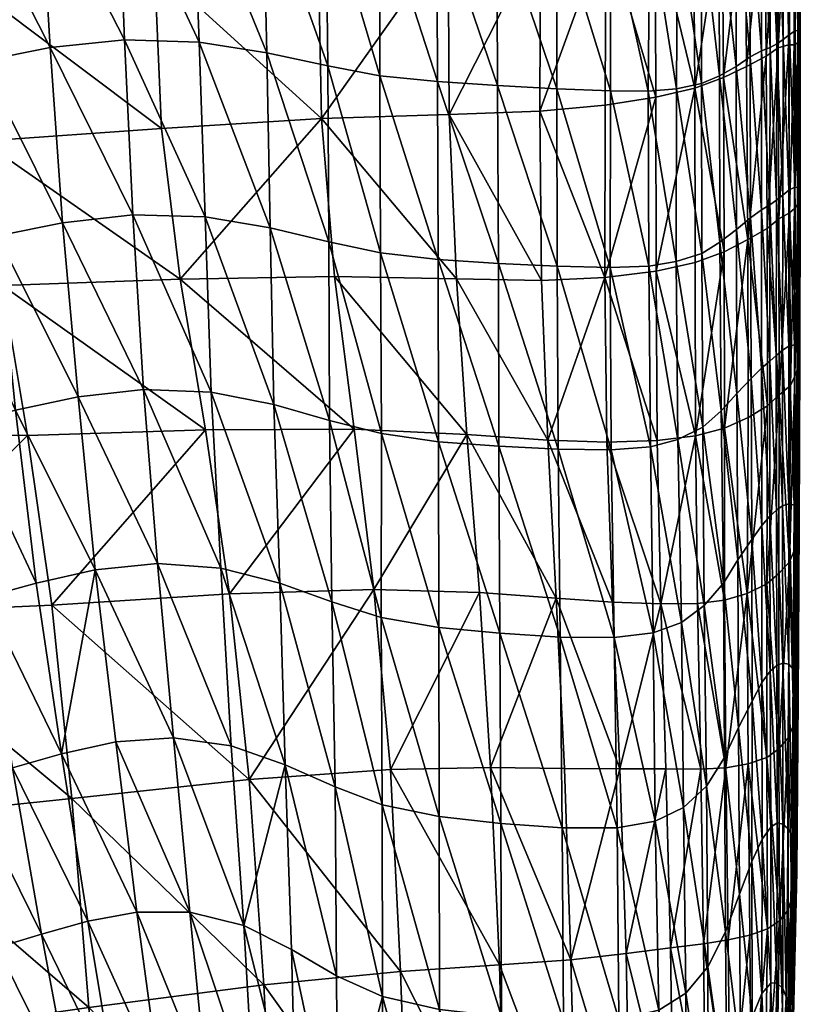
# Model space of a CAD drawing. Header units: inches. Extents: x 0 to 82.5, y -88 to 0.
# Tile 50 of 256: x 79.6 to 82.5, y -82.7 to -79.1. Entities that reach past the tile are written whole.
import ezdxf

# ---------------------------------------------------------------- set-up
doc = ezdxf.new("R2010")
doc.units = ezdxf.units.IN
doc.header["$MEASUREMENT"] = 0
doc.layers.add('AFUCH-3-STUP', color=5, linetype='Continuous')

msp = doc.modelspace()

# ---------------------------------------------------------------- meshes
at = {"layer": 'AFUCH-3-STUP'}
mesh = msp.add_polyface(dxfattribs=at)
corners = [(80.0907, -79.4774, 13.912), (79.4264, -79.5245, 13.6474), (79.3954, -78.9552, 13.6169), (80.0649, -78.8769, 13.8914), (80.0724, -78.231, 13.8934), (80.6839, -79.4409, 14.2025), (80.6713, -78.8144, 14.1896), (80.1594, -80.0365, 13.9571), (79.501, -80.059, 13.6942), (79.5944, -80.6154, 13.7522), (78.8575, -80.6066, 13.5372), (80.253, -80.5945, 14.0114), (80.8043, -80.5917, 14.2882), (80.252, -79.8052, 30.9069), (80.2746, -80.4551, 30.8934), (80.5066, -80.5008, 31.4932), (80.4936, -79.8455, 31.5264), (80.2295, -79.1581, 30.9178), (80.481, -79.1975, 31.5489), (80.2072, -78.5241, 30.9279), (80.4662, -78.5631, 31.565), (79.985, -79.798, 30.1463), (80.0233, -80.4448, 30.1538), (79.9538, -79.1497, 30.1451), (79.9291, -78.5121, 30.1494), (79.7234, -79.8269, 29.3269), (79.7813, -80.4725, 29.3552), (79.6787, -79.1778, 29.3121), (79.64, -78.5365, 29.3104), (79.4826, -79.8753, 28.5127), (79.5492, -80.521, 28.5616), (79.4251, -79.2283, 28.4823), (79.3778, -78.5872, 28.4672), (79.272, -79.9229, 27.7416), (79.3473, -80.5694, 27.8025), (79.2002, -79.2799, 27.6976)]
mesh.append_faces([[corners[k] for k in face] for face in [(0, 1, 2), (2, 3, 0), (4, 3, 2), (5, 0, 3), (7, 0, 5), (8, 9, 10), (7, 8, 1), (1, 0, 7), (11, 9, 8), (8, 7, 11), (12, 11, 7), (13, 14, 15), (15, 16, 13), (17, 13, 16), (16, 18, 17), (19, 17, 18), (18, 20, 19), (21, 22, 14), (14, 13, 21), (23, 21, 13), (13, 17, 23), (24, 23, 17), (17, 19, 24), (25, 26, 22), (22, 21, 25), (27, 25, 21), (21, 23, 27), (28, 27, 23), (23, 24, 28), (29, 30, 26), (26, 25, 29), (31, 29, 25), (25, 27, 31), (32, 31, 27), (27, 28, 32), (33, 34, 30), (30, 29, 33), (35, 33, 29), (29, 31, 35)]], dxfattribs={"vtx0": -1, "vtx1": -1, "vtx2": -1})
mesh.append_faces([[corners[k] for k in face] for face in [(3, 6, 5)]], dxfattribs={"vtx0": -1, "vtx2": -1})
mesh = msp.add_polyface(dxfattribs=at)
corners = [(82.3339, -79.848, 19.128), (82.3311, -79.2093, 19.1199), (82.3751, -79.1787, 19.8982), (82.3772, -79.8127, 19.9106), (82.4129, -79.1673, 20.6607), (82.4174, -79.7899, 20.6739), (82.4346, -79.1678, 21.4127), (82.3728, -78.5597, 19.883), (82.3248, -78.5888, 19.1057), (82.4085, -78.5554, 20.6461), (82.4315, -78.5674, 21.3998), (82.4356, -79.7743, 21.4243), (82.4495, -79.1607, 22.1488), (82.4485, -78.5707, 22.1389), (82.45, -79.755, 22.1575), (82.4566, -79.1422, 22.8584), (82.457, -78.5588, 22.8514), (82.4542, -79.1245, 23.537), (82.4532, -79.7082, 23.5407), (82.4562, -79.7298, 22.8645), (82.4552, -78.5446, 23.5327), (82.4477, -79.1149, 24.1979), (82.4467, -79.6959, 24.2), (82.4487, -78.5368, 24.196), (82.4386, -79.116, 24.8732), (82.4373, -79.6948, 24.8751), (82.4388, -78.5388, 24.8719), (82.4164, -79.1288, 25.577), (82.4151, -79.7059, 25.5767), (82.4178, -78.5513, 25.5757), (82.3934, -79.1473, 26.3007), (82.3921, -79.7244, 26.2991), (82.3948, -78.5681, 26.2998), (82.3699, -79.1642, 27.0393), (82.3712, -78.5815, 27.0402), (82.3687, -79.7436, 27.0359), (82.3456, -79.1772, 27.7987), (82.3467, -78.5902, 27.8054)]
mesh.append_faces([[corners[k] for k in face] for face in [(0, 1, 2), (3, 2, 4), (5, 4, 6), (7, 2, 1), (1, 8, 7), (9, 4, 2), (2, 7, 9), (10, 6, 4), (4, 9, 10), (11, 6, 12), (13, 12, 6), (6, 10, 13), (14, 12, 15), (16, 15, 12), (12, 13, 16), (17, 18, 19), (19, 15, 17), (20, 17, 15), (15, 16, 20), (21, 22, 18), (18, 17, 21), (23, 21, 17), (17, 20, 23), (24, 25, 22), (22, 21, 24), (26, 24, 21), (21, 23, 26), (27, 28, 25), (25, 24, 27), (29, 27, 24), (24, 26, 29), (30, 31, 28), (28, 27, 30), (32, 30, 27), (27, 29, 32), (31, 30, 33), (34, 33, 30), (30, 32, 34), (35, 33, 36), (37, 36, 33), (33, 34, 37)]], dxfattribs={"vtx0": -1, "vtx1": -1, "vtx2": -1})
mesh = msp.add_polyface(dxfattribs=at)
corners = [(81.1832, -80.0351, 14.5316), (80.7319, -80.0258, 14.2362), (80.6839, -79.4409, 14.2025), (81.1559, -79.4252, 14.5084), (80.1594, -80.0365, 13.9571), (81.1527, -78.777, 14.5049), (80.6713, -78.8144, 14.1896), (81.4946, -78.7562, 14.867), (81.4921, -79.4129, 14.8689), (81.4986, -80.0407, 14.8832), (80.8043, -80.5917, 14.2882), (81.2214, -80.6113, 14.5849), (81.5212, -80.6325, 14.9257), (81.335, -79.3185, 32.3836), (81.3385, -79.9774, 32.3379), (81.556, -79.988, 32.3349), (81.3333, -78.6738, 32.4062), (81.555, -79.3304, 32.3749), (81.1155, -79.9633, 32.3171), (81.1173, -80.6383, 32.2501), (81.3406, -80.6551, 32.2721), (81.1131, -79.3038, 32.3613), (81.1106, -78.6588, 32.3835), (80.9024, -79.939, 32.2103), (80.906, -80.6078, 32.1418), (80.899, -79.2823, 32.251), (80.8976, -78.6388, 32.272), (80.7099, -79.8973, 31.9551), (80.7125, -80.5593, 31.9035), (80.7066, -79.2457, 31.9869), (80.6993, -78.6065, 32.0104), (80.4936, -79.8455, 31.5264), (80.5066, -80.5008, 31.4932), (80.481, -79.1975, 31.5489), (80.4662, -78.5631, 31.565)]
mesh.append_faces([[corners[k] for k in face] for face in [(13, 14, 15), (16, 13, 17), (20, 14, 18), (14, 13, 21), (13, 16, 22), (31, 32, 28), (33, 31, 27), (34, 33, 29)]], dxfattribs={"vtx0": -1, "vtx1": -1, "vtx2": -1})
mesh.append_faces([[corners[k] for k in face] for face in [(0, 1, 2), (2, 3, 0), (9, 0, 3), (3, 8, 9), (4, 1, 10), (11, 10, 1), (1, 0, 11), (12, 11, 0), (0, 9, 12)]], dxfattribs={"vtx0": -1, "vtx2": -1})
mesh.append_faces([[corners[k] for k in face] for face in [(2, 1, 4), (5, 3, 2), (2, 6, 5), (7, 8, 3), (3, 5, 7), (18, 19, 20), (21, 18, 14), (22, 21, 13), (23, 24, 19), (19, 18, 23), (25, 23, 18), (18, 21, 25), (26, 25, 21), (21, 22, 26), (27, 28, 24), (24, 23, 27), (29, 27, 23), (23, 25, 29), (30, 29, 25), (25, 26, 30), (28, 27, 31), (27, 29, 33), (29, 30, 34)]], dxfattribs={"vtx1": -1, "vtx2": -1})
mesh = msp.add_polyface(dxfattribs=at)
corners = [(81.9223, -79.3616, 15.9207), (81.7342, -79.391, 15.3258), (81.7361, -78.7386, 15.3228), (81.919, -78.717, 15.9166), (81.4921, -79.4129, 14.8689), (81.4946, -78.7562, 14.867), (82.066, -79.3277, 16.6625), (82.0611, -78.6908, 16.6538), (82.172, -79.2889, 17.4859), (82.1755, -79.9343, 17.4807), (82.1671, -78.6604, 17.476), (82.2532, -78.6265, 18.3042), (82.2581, -79.2481, 18.3176), (82.2623, -79.8894, 18.3194), (82.3311, -79.2093, 19.1199), (82.3248, -78.5888, 19.1057), (82.3446, -79.7609, 27.7909), (82.3456, -79.1772, 27.7987), (82.3131, -79.1902, 28.5928), (82.313, -78.5993, 28.6088), (82.3467, -78.5902, 27.8054), (82.3132, -79.7794, 28.577), (82.271, -79.2126, 29.4143), (82.2693, -78.6165, 29.4395), (82.2727, -79.8083, 29.389), (82.2194, -79.2474, 30.2168), (82.2186, -78.644, 30.2457), (82.2203, -79.8519, 30.1846), (82.1572, -79.2828, 30.9398), (82.1554, -78.6708, 30.9668), (82.1595, -79.899, 30.9023), (82.0911, -79.3112, 31.5235), (82.0895, -78.6901, 31.5548), (82.0921, -79.9406, 31.4786), (81.9988, -79.3305, 31.931), (82.0016, -78.7013, 31.9622), (81.8997, -78.7039, 32.2143), (81.8938, -79.3391, 32.1833), (81.7528, -78.6987, 32.3516), (81.7538, -79.3385, 32.3275), (81.5541, -78.6875, 32.3979), (81.555, -79.3304, 32.3749), (81.3333, -78.6738, 32.4062)]
mesh.append_faces([[corners[k] for k in face] for face in [(0, 1, 2), (2, 3, 0), (2, 1, 4), (6, 0, 3), (3, 7, 6), (6, 8, 9), (10, 8, 6), (6, 7, 10), (11, 12, 8), (8, 10, 11), (8, 12, 13), (13, 12, 14), (15, 14, 12), (12, 11, 15), (16, 17, 18), (19, 18, 17), (17, 20, 19), (21, 18, 22), (23, 22, 18), (18, 19, 23), (24, 22, 25), (26, 25, 22), (22, 23, 26), (27, 25, 28), (29, 28, 25), (25, 26, 29), (30, 28, 31), (32, 31, 28), (28, 29, 32), (33, 31, 34), (31, 32, 35)]], dxfattribs={"vtx0": -1, "vtx1": -1, "vtx2": -1})
mesh.append_faces([[corners[k] for k in face] for face in [(4, 5, 2), (35, 34, 31), (36, 37, 34), (34, 35, 36), (38, 39, 37), (37, 36, 38), (40, 41, 39), (39, 38, 40), (41, 40, 42)]], dxfattribs={"vtx1": -1, "vtx2": -1})
mesh = msp.add_polyface(dxfattribs=at)
corners = [(82.3349, -80.5053, 19.1296), (82.2634, -80.5481, 18.3152), (82.2623, -79.8894, 18.3194), (82.3339, -79.848, 19.128), (82.3311, -79.2093, 19.1199), (82.3751, -79.1787, 19.8982), (82.3772, -79.8127, 19.9106), (82.3787, -80.4652, 19.9179), (82.4174, -79.7899, 20.6739), (82.4209, -80.4298, 20.6837), (82.4129, -79.1673, 20.6607), (82.4356, -79.7743, 21.4243), (82.4367, -80.3958, 21.4337), (82.4346, -79.1678, 21.4127), (82.45, -79.755, 22.1575), (82.4496, -80.3625, 22.1643), (82.4562, -79.7298, 22.8645), (82.4558, -80.3303, 22.8681), (82.4532, -79.7082, 23.5407), (82.4521, -80.3038, 23.5423), (82.4495, -79.1607, 22.1488), (82.4566, -79.1422, 22.8584), (82.4467, -79.6959, 24.2), (82.4457, -80.286, 24.2003), (82.4373, -79.6948, 24.8751), (82.4361, -80.2788, 24.8714), (82.4151, -79.7059, 25.5767), (82.414, -80.2842, 25.5675), (82.3921, -79.7244, 26.2991), (82.3912, -80.2996, 26.2857), (82.3687, -79.7436, 27.0359), (82.3678, -80.3189, 27.0202), (82.3699, -79.1642, 27.0393), (82.3446, -79.7609, 27.7909), (82.3438, -80.3399, 27.774), (82.3456, -79.1772, 27.7987), (82.3132, -79.7794, 28.577), (82.3136, -80.3654, 28.5547), (82.3131, -79.1902, 28.5928), (82.2727, -79.8083, 29.389), (82.2747, -80.4039, 29.3571), (82.271, -79.2126, 29.4143)]
mesh.append_faces([[corners[k] for k in face] for face in [(0, 1, 2), (2, 3, 0), (4, 3, 2), (5, 6, 3), (7, 0, 3), (3, 6, 7), (8, 9, 7), (7, 6, 8), (10, 8, 6), (11, 12, 9), (9, 8, 11), (13, 11, 8), (14, 15, 12), (12, 11, 14), (16, 17, 15), (15, 14, 16), (18, 19, 17), (17, 16, 18), (20, 14, 11), (21, 16, 14), (22, 23, 19), (19, 18, 22), (24, 25, 23), (23, 22, 24), (26, 27, 25), (25, 24, 26), (28, 29, 27), (27, 26, 28), (30, 31, 29), (29, 28, 30), (32, 30, 28), (33, 34, 31), (31, 30, 33), (35, 33, 30), (36, 37, 34), (34, 33, 36), (38, 36, 33), (39, 40, 37), (37, 36, 39), (41, 39, 36)]], dxfattribs={"vtx0": -1, "vtx1": -1, "vtx2": -1})
mesh = msp.add_polyface(dxfattribs=at)
corners = [(82.1755, -79.9343, 17.4807), (82.0673, -79.9745, 16.6555), (82.066, -79.3277, 16.6625), (81.9229, -80.0063, 15.9173), (81.9223, -79.3616, 15.9207), (82.2623, -79.8894, 18.3194), (82.172, -79.2889, 17.4859), (82.1764, -80.5876, 17.4799), (82.2634, -80.5481, 18.3152), (81.7332, -80.0297, 15.3308), (81.4986, -80.0407, 14.8832), (81.4921, -79.4129, 14.8689), (81.7342, -79.391, 15.3258), (81.9268, -80.6335, 15.9408), (81.5212, -80.6325, 14.9257), (82.0688, -80.6165, 16.6652), (82.2203, -79.8519, 30.1846), (82.2221, -80.4603, 30.1411), (82.2747, -80.4039, 29.3571), (82.2727, -79.8083, 29.389), (82.2194, -79.2474, 30.2168), (82.1595, -79.899, 30.9023), (82.1641, -80.5244, 30.8452), (82.1572, -79.2828, 30.9398), (82.0921, -79.9406, 31.4786), (82.0963, -80.5848, 31.4084), (82.0911, -79.3112, 31.5235), (81.9977, -79.9711, 31.8832), (82.0028, -80.6308, 31.8078), (81.9988, -79.3305, 31.931), (81.8955, -79.9877, 32.1383), (81.9018, -80.6579, 32.0634), (81.8938, -79.3391, 32.1833), (81.7521, -79.9929, 32.2848), (81.7538, -79.3385, 32.3275), (81.7562, -80.6691, 32.2122), (81.556, -79.988, 32.3349), (81.555, -79.3304, 32.3749), (81.56, -80.6662, 32.2638), (81.3385, -79.9774, 32.3379), (81.335, -79.3185, 32.3836)]
mesh.append_faces([[corners[k] for k in face] for face in [(0, 1, 2), (3, 4, 2), (2, 1, 3), (5, 0, 6), (7, 0, 5), (5, 8, 7), (11, 12, 9), (9, 3, 13), (4, 3, 9), (9, 12, 4), (15, 13, 3), (3, 1, 15), (0, 7, 15), (15, 1, 0), (16, 17, 18), (18, 19, 16), (20, 16, 19), (21, 22, 17), (17, 16, 21), (23, 21, 16), (24, 25, 22), (22, 21, 24), (26, 24, 21), (25, 24, 27)]], dxfattribs={"vtx0": -1, "vtx1": -1, "vtx2": -1})
mesh.append_faces([[corners[k] for k in face] for face in [(9, 10, 11)]], dxfattribs={"vtx0": -1, "vtx2": -1})
mesh.append_faces([[corners[k] for k in face] for face in [(14, 10, 9), (27, 28, 25), (29, 27, 24), (30, 31, 28), (28, 27, 30), (32, 30, 27), (27, 29, 32), (31, 30, 33), (34, 33, 30), (30, 32, 34), (35, 33, 36), (37, 36, 33), (33, 34, 37), (38, 36, 39), (36, 37, 40)]], dxfattribs={"vtx1": -1, "vtx2": -1})
mesh = msp.add_polyface(dxfattribs=at)
corners = [(79.7584, -81.9603, 13.8984), (80.4151, -81.8907, 14.1372), (80.4691, -82.651, 14.2172), (80.939, -81.8536, 14.4043), (80.9759, -82.6016, 14.4796), (80.8775, -81.1858, 14.3455), (80.3429, -81.2024, 14.0711), (81.309, -81.8454, 14.7162), (81.3428, -82.5772, 14.7861), (81.2691, -81.1966, 14.6483), (81.5531, -81.218, 14.9957), (80.5491, -81.8358, 31.3678), (80.3487, -81.7655, 30.8416), (80.395, -82.431, 30.7782), (80.1347, -81.7353, 30.1819), (80.1958, -82.3821, 30.1729), (80.8043, -80.5917, 14.2882), (80.253, -80.5945, 14.0114), (81.2214, -80.6113, 14.5849), (81.3385, -79.9774, 32.3379), (81.3406, -80.6551, 32.2721), (81.56, -80.6662, 32.2638), (81.1183, -81.3266, 32.1513), (81.1195, -82.0275, 32.0125), (81.3471, -82.053, 32.0262), (81.3439, -81.348, 32.1678), (81.1173, -80.6383, 32.2501), (80.9047, -81.2895, 32.0533), (80.9079, -81.984, 31.9227), (80.906, -80.6078, 32.1418), (80.9097, -82.694, 31.7441), (80.734, -81.9172, 31.7193), (80.7216, -81.2322, 31.83), (80.7125, -80.5593, 31.9035), (80.7386, -82.6173, 31.5674), (80.5293, -81.1629, 31.442), (80.5066, -80.5008, 31.4932), (80.3102, -81.1068, 30.8725), (80.2746, -80.4551, 30.8934), (80.0754, -81.0893, 30.1684)]
mesh.append_faces([[corners[k] for k in face] for face in [(0, 1, 2), (1, 6, 5), (11, 12, 13), (14, 15, 13), (13, 12, 14), (6, 17, 16), (19, 20, 21), (24, 25, 22), (25, 20, 26), (35, 11, 31), (36, 35, 32), (37, 12, 11), (11, 35, 37), (38, 37, 35), (35, 36, 38), (12, 37, 39)]], dxfattribs={"vtx0": -1, "vtx1": -1, "vtx2": -1})
mesh.append_faces([[corners[k] for k in face] for face in [(1, 3, 4), (3, 7, 8), (10, 9, 18)]], dxfattribs={"vtx0": -1, "vtx2": -1})
mesh.append_faces([[corners[k] for k in face] for face in [(5, 3, 1), (9, 7, 3), (3, 5, 9), (7, 9, 10), (16, 5, 6), (18, 9, 5), (5, 16, 18), (22, 23, 24), (26, 22, 25), (27, 28, 23), (23, 22, 27), (29, 27, 22), (22, 26, 29), (30, 28, 31), (32, 31, 28), (28, 27, 32), (33, 32, 27), (27, 29, 33), (34, 31, 11), (31, 32, 35), (32, 33, 36)]], dxfattribs={"vtx1": -1, "vtx2": -1})
mesh = msp.add_polyface(dxfattribs=at)
corners = [(81.9268, -80.6335, 15.9408), (81.7409, -80.6397, 15.3656), (81.7332, -80.0297, 15.3308), (81.5212, -80.6325, 14.9257), (82.176, -81.2261, 17.5225), (82.0757, -81.2377, 16.7281), (82.0688, -80.6165, 16.6652), (82.1764, -80.5876, 17.4799), (81.9398, -81.2387, 16.0161), (82.2608, -81.2009, 18.3375), (82.2634, -80.5481, 18.3152), (82.3349, -80.5053, 19.1296), (82.3334, -81.1654, 19.1397), (81.2214, -80.6113, 14.5849), (81.5531, -81.218, 14.9957), (81.7612, -81.2325, 15.4416), (82.3136, -80.3654, 28.5547), (82.314, -80.9483, 28.512), (82.3445, -80.9147, 27.7357), (82.3438, -80.3399, 27.774), (82.3148, -81.5306, 28.4366), (82.278, -81.0008, 29.302), (82.2747, -80.4039, 29.3571), (82.2791, -81.5996, 29.205), (82.2259, -81.0756, 30.0674), (82.2221, -80.4603, 30.1411), (82.2279, -81.6969, 29.9463), (82.173, -81.1622, 30.7505), (82.1641, -80.5244, 30.8452), (82.0963, -80.5848, 31.4084), (82.1015, -81.2451, 31.2999), (82.0028, -80.6308, 31.8078), (82.0169, -81.3086, 31.6948), (81.9018, -80.6579, 32.0634), (81.912, -81.3472, 31.9514), (81.7562, -80.6691, 32.2122), (81.7674, -81.3643, 32.0997), (81.7521, -79.9929, 32.2848), (81.56, -80.6662, 32.2638), (81.5679, -81.3624, 32.1585), (81.556, -79.988, 32.3349), (81.3406, -80.6551, 32.2721), (81.3439, -81.348, 32.1678)]
mesh.append_faces([[corners[k] for k in face] for face in [(0, 1, 2), (2, 1, 3), (4, 5, 6), (6, 7, 4), (8, 0, 6), (6, 5, 8), (9, 4, 7), (7, 10, 9), (11, 12, 9), (9, 10, 11), (3, 1, 15), (8, 15, 1), (1, 0, 8), (16, 17, 18), (18, 19, 16), (20, 17, 21), (22, 21, 17), (17, 16, 22), (23, 21, 24), (25, 24, 21), (21, 22, 25), (26, 24, 27), (28, 27, 24), (24, 25, 28), (29, 30, 27), (27, 28, 29), (30, 29, 31), (41, 42, 39)]], dxfattribs={"vtx0": -1, "vtx1": -1, "vtx2": -1})
mesh.append_faces([[corners[k] for k in face] for face in [(13, 3, 14), (15, 14, 3)]], dxfattribs={"vtx0": -1, "vtx2": -1})
mesh.append_faces([[corners[k] for k in face] for face in [(31, 32, 30), (33, 34, 32), (32, 31, 33), (35, 36, 34), (34, 33, 35), (37, 35, 33), (38, 39, 36), (36, 35, 38), (40, 38, 35), (39, 38, 41)]], dxfattribs={"vtx1": -1, "vtx2": -1})
mesh = msp.add_polyface(dxfattribs=at)
corners = [(82.4165, -81.0838, 20.6882), (82.3777, -81.1265, 19.9233), (82.3787, -80.4652, 19.9179), (82.4209, -80.4298, 20.6837), (82.3334, -81.1654, 19.1397), (82.3349, -80.5053, 19.1296), (82.4368, -81.0368, 21.4373), (82.4333, -81.6862, 21.4386), (82.4367, -80.3958, 21.4337), (82.4496, -80.3625, 22.1643), (82.4491, -80.9907, 22.1665), (82.4446, -81.6348, 22.1634), (82.453, -80.951, 22.8674), (82.4558, -80.3303, 22.8681), (82.4494, -81.588, 22.8639), (82.4484, -80.9181, 23.5402), (82.4521, -80.3038, 23.5423), (82.4442, -81.5474, 23.5365), (82.4421, -80.8914, 24.1971), (82.4457, -80.286, 24.2003), (82.434, -80.873, 24.8601), (82.4305, -81.4809, 24.8449), (82.4382, -81.5111, 24.1905), (82.4361, -80.2788, 24.8714), (82.4141, -80.868, 25.5447), (82.4141, -81.463, 25.5163), (82.3916, -80.876, 26.2534), (82.3924, -81.4595, 26.2114), (82.3684, -80.892, 26.9834), (82.3695, -81.4678, 26.931), (82.414, -80.2842, 25.5675), (82.3912, -80.2996, 26.2857), (82.3678, -80.3189, 27.0202), (82.3445, -80.9147, 27.7357), (82.3459, -81.4892, 27.6741), (82.3438, -80.3399, 27.774), (82.314, -80.9483, 28.512)]
mesh.append_faces([[corners[k] for k in face] for face in [(0, 1, 2), (2, 3, 0), (4, 5, 2), (2, 1, 4), (0, 6, 7), (8, 6, 0), (0, 3, 8), (9, 10, 6), (6, 8, 9), (6, 10, 11), (11, 10, 12), (13, 12, 10), (10, 9, 13), (14, 12, 15), (16, 15, 12), (12, 13, 16), (17, 15, 18), (19, 18, 15), (15, 16, 19), (20, 21, 22), (22, 18, 20), (23, 20, 18), (18, 19, 23), (24, 25, 21), (21, 20, 24), (26, 27, 25), (25, 24, 26), (28, 29, 27), (27, 26, 28), (30, 24, 20), (20, 23, 30), (31, 26, 24), (24, 30, 31), (32, 28, 26), (26, 31, 32), (33, 34, 29), (29, 28, 33), (35, 33, 28), (28, 32, 35), (34, 33, 36)]], dxfattribs={"vtx0": -1, "vtx1": -1, "vtx2": -1})
mesh = msp.add_polyface(dxfattribs=at)
corners = [(79.5944, -80.6154, 13.7522), (79.684, -81.2445, 13.8191), (78.9376, -81.277, 13.6135), (78.8575, -80.6066, 13.5372), (79.7584, -81.9603, 13.8984), (79.0127, -82.0378, 13.6964), (80.253, -80.5945, 14.0114), (80.3429, -81.2024, 14.0711), (80.4151, -81.8907, 14.1372), (79.9208, -81.7504, 29.452), (79.9996, -82.3818, 29.4856), (80.1958, -82.3821, 30.1729), (80.1347, -81.7353, 30.1819), (79.7199, -81.7945, 28.703), (79.8177, -82.4152, 28.7649), (79.5381, -81.8469, 27.9637), (79.4375, -81.214, 27.8786), (79.6266, -81.1623, 28.629), (79.8445, -81.1136, 29.4016), (79.6464, -82.4636, 28.0426), (79.3639, -81.8935, 27.251), (79.2564, -81.2572, 27.1669), (79.4821, -82.5123, 27.3365), (79.209, -81.9236, 26.5741), (79.0946, -81.2824, 26.4964), (79.3473, -80.5694, 27.8025), (79.1629, -80.6085, 27.0917), (78.9958, -80.6308, 26.4276), (79.3439, -82.5497, 26.6585), (79.074, -81.9388, 25.9456), (78.9537, -81.2896, 25.8742), (80.0754, -81.0893, 30.1684), (80.3487, -81.7655, 30.8416), (80.0233, -80.4448, 30.1538), (80.3102, -81.1068, 30.8725), (80.2746, -80.4551, 30.8934), (79.7813, -80.4725, 29.3552), (79.5492, -80.521, 28.5616)]
mesh.append_faces([[corners[k] for k in face] for face in [(0, 1, 2), (2, 3, 0), (4, 5, 2), (2, 1, 4), (6, 7, 1), (1, 0, 6), (8, 4, 1), (1, 7, 8), (9, 10, 11), (11, 12, 9), (13, 14, 10), (10, 9, 13), (14, 13, 15), (16, 15, 13), (13, 17, 16), (18, 17, 13), (13, 9, 18), (19, 15, 20), (21, 20, 15), (15, 16, 21), (22, 20, 23), (24, 23, 20), (20, 21, 24), (25, 26, 21), (21, 16, 25), (27, 24, 21), (21, 26, 27), (28, 23, 29), (23, 24, 30), (31, 12, 32), (33, 31, 34), (34, 35, 33), (18, 9, 12), (12, 31, 18), (36, 18, 31), (31, 33, 36), (37, 17, 18), (18, 36, 37), (25, 16, 17), (17, 37, 25)]], dxfattribs={"vtx0": -1, "vtx1": -1, "vtx2": -1})
mesh = msp.add_polyface(dxfattribs=at)
corners = [(82.4333, -81.6862, 21.4386), (82.4124, -81.7357, 20.6985), (82.4165, -81.0838, 20.6882), (82.3778, -81.7763, 19.9482), (82.3777, -81.1265, 19.9233), (82.4446, -81.6348, 22.1634), (82.4368, -81.0368, 21.4373), (82.4439, -82.2322, 22.8627), (82.4365, -82.2808, 22.1706), (82.4494, -81.588, 22.8639), (82.4251, -82.3309, 21.461), (82.453, -80.951, 22.8674), (82.4484, -80.9181, 23.5402), (82.4442, -81.5474, 23.5365), (82.4403, -82.1866, 23.5313), (82.4382, -81.5111, 24.1905), (82.4343, -82.143, 24.1826), (82.4421, -80.8914, 24.1971), (82.4305, -81.4809, 24.8449), (82.4268, -82.1031, 24.8313), (82.4141, -81.463, 25.5163), (82.4115, -82.0726, 25.4912), (82.3924, -81.4595, 26.2114), (82.3927, -82.0553, 26.1704), (82.3695, -81.4678, 26.931), (82.3709, -82.0513, 26.8713), (82.3459, -81.4892, 27.6741), (82.348, -82.0666, 27.592), (82.3148, -81.5306, 28.4366), (82.3155, -82.1118, 28.3268), (82.2608, -81.2009, 18.3375), (82.3334, -81.1654, 19.1397), (82.3331, -81.8081, 19.1861), (82.4096, -82.3769, 20.7415), (82.3803, -82.414, 20.0143), (82.2635, -81.8327, 18.4099), (82.3355, -82.4438, 19.2751), (82.314, -80.9483, 28.512), (82.2791, -81.5996, 29.205), (82.2779, -82.1946, 29.0661)]
mesh.append_faces([[corners[k] for k in face] for face in [(0, 1, 2), (3, 4, 2), (2, 1, 3), (5, 0, 6), (7, 8, 5), (5, 9, 7), (10, 0, 5), (5, 8, 10), (11, 9, 5), (12, 13, 9), (14, 7, 9), (9, 13, 14), (15, 16, 14), (14, 13, 15), (17, 15, 13), (18, 19, 16), (16, 15, 18), (20, 21, 19), (19, 18, 20), (22, 23, 21), (21, 20, 22), (24, 25, 23), (23, 22, 24), (26, 27, 25), (25, 24, 26), (28, 29, 27), (27, 26, 28), (30, 31, 32), (3, 32, 31), (31, 4, 3), (10, 33, 1), (1, 0, 10), (34, 3, 1), (1, 33, 34), (35, 32, 36), (34, 36, 32), (32, 3, 34), (37, 28, 26), (38, 39, 29), (29, 28, 38)]], dxfattribs={"vtx0": -1, "vtx1": -1, "vtx2": -1})
mesh = msp.add_polyface(dxfattribs=at)
corners = [(81.5531, -81.218, 14.9957), (81.5841, -81.8494, 15.0756), (81.309, -81.8454, 14.7162), (81.6071, -82.5581, 15.1619), (81.7879, -81.851, 15.5379), (81.812, -82.5353, 15.6382), (81.9587, -81.8512, 16.1275), (81.9764, -82.514, 16.2448), (82.0883, -81.8515, 16.8402), (82.0988, -82.4986, 16.9656), (82.1815, -81.8473, 17.6198), (82.3331, -81.8081, 19.1861), (82.2635, -81.8327, 18.4099), (82.2608, -81.2009, 18.3375), (82.176, -81.2261, 17.5225), (81.9398, -81.2387, 16.0161), (81.7612, -81.2325, 15.4416), (82.19, -82.4847, 17.7407), (82.0757, -81.2377, 16.7281), (82.278, -81.0008, 29.302), (82.2791, -81.5996, 29.205), (82.3148, -81.5306, 28.4366), (82.2279, -81.6969, 29.9463), (82.2314, -82.315, 29.7836), (82.2779, -82.1946, 29.0661), (82.2259, -81.0756, 30.0674), (82.1765, -81.8086, 30.6112), (82.1801, -82.4541, 30.4322), (82.173, -81.1622, 30.7505), (82.1092, -81.9143, 31.1506), (82.1015, -81.2451, 31.2999), (82.1143, -82.5839, 30.9604), (82.0245, -81.9943, 31.5395), (82.0169, -81.3086, 31.6948), (82.0334, -82.682, 31.3432), (81.9193, -82.0441, 31.7947), (81.912, -81.3472, 31.9514), (81.7674, -81.3643, 32.0997), (81.778, -82.0697, 31.9508), (81.5679, -81.3624, 32.1585), (81.5751, -82.0697, 32.0138), (81.3439, -81.348, 32.1678), (81.3471, -82.053, 32.0262)]
mesh.append_faces([[corners[k] for k in face] for face in [(5, 4, 6), (7, 6, 8), (9, 8, 10), (11, 12, 13), (10, 14, 13), (13, 12, 10), (15, 6, 4), (4, 16, 15), (0, 16, 4), (17, 10, 12), (8, 6, 15), (15, 18, 8), (10, 8, 18), (18, 14, 10), (19, 20, 21), (22, 23, 24), (24, 20, 22), (25, 22, 20), (26, 27, 23), (23, 22, 26), (28, 26, 22), (27, 26, 29), (30, 29, 26), (26, 28, 30), (31, 29, 32), (29, 30, 33), (41, 42, 40)]], dxfattribs={"vtx0": -1, "vtx1": -1, "vtx2": -1})
mesh.append_faces([[corners[k] for k in face] for face in [(2, 1, 3), (4, 1, 0)]], dxfattribs={"vtx0": -1, "vtx2": -1})
mesh.append_faces([[corners[k] for k in face] for face in [(0, 1, 2), (3, 1, 4), (33, 32, 29), (34, 32, 35), (36, 35, 32), (32, 33, 36), (37, 38, 35), (35, 36, 37), (39, 40, 38), (38, 37, 39), (40, 39, 41)]], dxfattribs={"vtx1": -1, "vtx2": -1})
mesh = msp.add_polyface(dxfattribs=at)
corners = [(80.9759, -82.6016, 14.4796), (80.4691, -82.651, 14.2172), (80.4151, -81.8907, 14.1372), (81.3428, -82.5772, 14.7861), (80.939, -81.8536, 14.4043), (81.6071, -82.5581, 15.1619), (81.309, -81.8454, 14.7162), (79.8211, -82.7354, 13.9986), (80.5103, -83.4513, 14.3135), (81.0048, -83.4004, 14.5635), (81.3624, -83.366, 14.8779), (81.6271, -83.3299, 15.259), (81.8259, -83.2861, 15.7478), (81.812, -82.5353, 15.6382), (81.7879, -81.851, 15.5379), (80.9097, -82.694, 31.7441), (80.7386, -82.6173, 31.5674), (80.7436, -83.3233, 31.3482), (80.908, -83.4091, 31.4976), (80.5727, -82.5206, 31.2525), (80.59, -83.2097, 31.082), (80.395, -82.431, 30.7782), (80.4344, -83.0949, 30.6703), (80.1958, -82.3821, 30.1729), (80.2572, -83.0198, 30.1255), (80.5491, -81.8358, 31.3678), (80.3126, -83.6296, 30.0297), (80.083, -83.0024, 29.4869), (79.9996, -82.3818, 29.4856), (81.778, -82.0697, 31.9508), (81.7844, -82.7798, 31.7487), (81.9327, -82.7448, 31.5947), (81.79, -83.4922, 31.4857), (81.5796, -82.7841, 31.812), (81.5751, -82.0697, 32.0138), (81.5823, -83.5025, 31.5476), (81.3496, -82.7686, 31.8269), (81.3471, -82.053, 32.0262), (81.3492, -83.489, 31.564), (81.121, -82.7419, 31.8176), (81.1195, -82.0275, 32.0125), (81.1185, -83.4616, 31.558), (80.9079, -81.984, 31.9227), (80.734, -81.9172, 31.7193)]
mesh.append_faces([[corners[k] for k in face] for face in [(0, 1, 2), (7, 1, 8), (9, 8, 1), (5, 13, 12), (14, 13, 5), (19, 20, 17), (21, 22, 20), (20, 19, 21), (23, 24, 22), (22, 21, 23), (21, 19, 25), (26, 24, 27), (24, 23, 28), (37, 36, 33), (38, 36, 39), (36, 37, 40), (25, 19, 16)]], dxfattribs={"vtx0": -1, "vtx1": -1, "vtx2": -1})
mesh.append_faces([[corners[k] for k in face] for face in [(3, 0, 4), (5, 3, 6), (1, 0, 9), (10, 9, 0), (0, 3, 10), (11, 10, 3), (3, 5, 11), (12, 11, 5), (15, 16, 17), (17, 18, 15)]], dxfattribs={"vtx0": -1, "vtx2": -1})
mesh.append_faces([[corners[k] for k in face] for face in [(17, 16, 19), (29, 30, 31), (32, 30, 33), (34, 33, 30), (30, 29, 34), (35, 33, 36), (33, 34, 37), (40, 39, 36), (15, 18, 41), (41, 39, 15), (42, 15, 39), (39, 40, 42), (43, 16, 15)]], dxfattribs={"vtx1": -1, "vtx2": -1})
mesh = msp.add_polyface(dxfattribs=at)
corners = [(81.9587, -81.8512, 16.1275), (81.9764, -82.514, 16.2448), (81.812, -82.5353, 15.6382), (82.0883, -81.8515, 16.8402), (82.0988, -82.4986, 16.9656), (82.1815, -81.8473, 17.6198), (82.19, -82.4847, 17.7407), (82.1978, -83.1766, 17.8574), (82.2699, -82.4667, 18.5175), (82.2744, -83.1454, 18.6293), (82.3355, -82.4438, 19.2751), (82.3271, -83.1109, 19.381), (82.3803, -82.414, 20.0143), (82.4198, -82.7824, 24.1806), (82.4266, -82.8297, 23.5391), (82.4403, -82.1866, 23.5313), (82.4343, -82.143, 24.1826), (82.4289, -82.8773, 22.8847), (82.4439, -82.2322, 22.8627), (82.4139, -82.7364, 24.8205), (82.4268, -82.1031, 24.8313), (82.4115, -82.0726, 25.4912), (82.4044, -82.6959, 25.4681), (82.3927, -82.0553, 26.1704), (82.3922, -82.6642, 26.1286), (82.3709, -82.0513, 26.8713), (82.3704, -82.6438, 26.8035), (82.348, -82.0666, 27.592), (82.3473, -82.6452, 27.4924), (82.3155, -82.1118, 28.3268), (82.3143, -82.6837, 28.1931), (82.2779, -82.1946, 29.0661), (82.2782, -82.7704, 28.9008), (82.2314, -82.315, 29.7836), (82.2353, -82.9101, 29.592), (82.1801, -82.4541, 30.4322), (82.4265, -82.9268, 22.2115), (82.4365, -82.2808, 22.1706), (82.4149, -82.9775, 21.5225), (82.4251, -82.3309, 21.461), (82.2635, -81.8327, 18.4099), (82.4006, -83.0266, 20.822), (82.4096, -82.3769, 20.7415), (82.1844, -83.0806, 30.218), (82.1143, -82.5839, 30.9604), (82.1092, -81.9143, 31.1506), (82.0245, -81.9943, 31.5395), (82.0334, -82.682, 31.3432), (81.9193, -82.0441, 31.7947), (81.9327, -82.7448, 31.5947), (81.778, -82.0697, 31.9508)]
mesh.append_faces([[corners[k] for k in face] for face in [(0, 1, 2), (3, 4, 1), (5, 6, 4), (4, 6, 7), (7, 6, 8), (9, 8, 10), (11, 10, 12), (13, 14, 15), (15, 16, 13), (17, 18, 15), (15, 14, 17), (19, 13, 16), (16, 20, 19), (21, 22, 19), (19, 20, 21), (23, 24, 22), (22, 21, 23), (25, 26, 24), (24, 23, 25), (27, 28, 26), (26, 25, 27), (29, 30, 28), (28, 27, 29), (31, 32, 30), (30, 29, 31), (33, 34, 32), (32, 31, 33), (34, 33, 35), (17, 36, 37), (37, 18, 17), (38, 39, 37), (37, 36, 38), (40, 8, 6), (41, 42, 39), (12, 42, 41), (10, 8, 40), (43, 35, 44), (45, 44, 35)]], dxfattribs={"vtx0": -1, "vtx1": -1, "vtx2": -1})
mesh.append_faces([[corners[k] for k in face] for face in [(46, 47, 44), (48, 49, 47), (49, 48, 50)]], dxfattribs={"vtx1": -1, "vtx2": -1})
mesh = msp.add_polyface(dxfattribs=at)
corners = [(79.7596, -83.0707, 28.108), (79.6105, -83.1233, 27.4212), (79.751, -83.7405, 27.5029), (78.8493, -83.4373, 23.0148), (78.9249, -83.4068, 23.5131), (78.7397, -82.7047, 23.4469), (78.8198, -82.6808, 23.9279), (79.0005, -83.3771, 24.0095), (78.9048, -82.6562, 24.4156), (79.089, -83.3426, 24.51), (78.9943, -82.6312, 24.9212), (79.1757, -83.305, 25.0229), (79.0948, -82.6058, 25.4544), (79.2599, -83.2658, 25.56), (79.2113, -82.5799, 26.0297), (79.3611, -83.2224, 26.1354), (79.3439, -82.5497, 26.6585), (79.4776, -83.1747, 26.758), (79.4821, -82.5123, 27.3365), (78.7446, -81.9685, 24.3369), (78.8449, -81.9559, 24.8378), (78.9547, -81.9469, 25.3703), (79.074, -81.9388, 25.9456), (79.8211, -82.7354, 13.9986), (79.0811, -82.8408, 13.8092), (79.0127, -82.0378, 13.6964), (79.7584, -81.9603, 13.8984), (80.4691, -82.651, 14.2172), (78.3024, -82.932, 13.6812), (79.1502, -83.649, 13.9424), (79.8812, -83.5379, 14.0994), (80.5103, -83.4513, 14.3135), (79.9996, -82.3818, 29.4856), (80.083, -83.0024, 29.4869), (80.2572, -83.0198, 30.1255), (80.1631, -83.6052, 29.4529), (79.9185, -83.0258, 28.8028), (79.8177, -82.4152, 28.7649), (80.021, -83.6304, 28.8167), (79.6464, -82.4636, 28.0426), (79.5381, -81.8469, 27.9637), (79.3639, -81.8935, 27.251), (79.209, -81.9236, 26.5741)]
mesh.append_faces([[corners[k] for k in face] for face in [(0, 1, 2), (3, 4, 5), (6, 5, 4), (4, 7, 6), (8, 6, 7), (7, 9, 8), (10, 8, 9), (9, 11, 10), (12, 10, 11), (11, 13, 12), (14, 12, 13), (13, 15, 14), (16, 14, 15), (15, 17, 16), (18, 16, 17), (17, 1, 18), (6, 8, 19), (8, 10, 20), (10, 12, 21), (12, 14, 22), (23, 24, 25), (25, 26, 23), (27, 23, 26), (28, 24, 29), (30, 29, 24), (24, 23, 30), (31, 30, 23), (32, 33, 34), (35, 33, 36), (37, 36, 33), (33, 32, 37), (38, 36, 0), (39, 0, 36), (36, 37, 39), (40, 39, 37), (18, 1, 0), (0, 39, 18), (41, 18, 39), (42, 16, 18), (22, 14, 16)]], dxfattribs={"vtx0": -1, "vtx1": -1, "vtx2": -1})
mesh = msp.add_polyface(dxfattribs=at)
corners = [(81.9875, -83.243, 16.3625), (81.8259, -83.2861, 15.7478), (81.812, -82.5353, 15.6382), (81.9764, -82.514, 16.2448), (82.1063, -83.2074, 17.0853), (82.0988, -82.4986, 16.9656), (82.1978, -83.1766, 17.8574), (82.2699, -82.4667, 18.5175), (82.2744, -83.1454, 18.6293), (82.3355, -82.4438, 19.2751), (82.3271, -83.1109, 19.381), (82.3803, -82.414, 20.0143), (82.3693, -83.0708, 20.1101), (82.3861, -83.7153, 20.9153), (82.4006, -83.0266, 20.822), (82.4149, -82.9775, 21.5225), (82.3979, -83.6538, 21.6064), (82.4265, -82.9268, 22.2115), (82.4082, -83.5936, 22.2821), (82.4289, -82.8773, 22.8847), (82.3849, -83.331, 25.4535), (82.3916, -83.38, 24.8237), (82.4139, -82.7364, 24.8205), (82.4044, -82.6959, 25.4681), (82.3982, -83.4314, 24.1997), (82.4198, -82.7824, 24.1806), (82.376, -83.2855, 26.0905), (82.3922, -82.6642, 26.1286), (82.3704, -82.6438, 26.8035), (82.3575, -83.2453, 26.7347), (82.3473, -82.6452, 27.4924), (82.3372, -83.2222, 27.3875), (82.3143, -82.6837, 28.1931), (82.3085, -83.2367, 28.0519), (82.2782, -82.7704, 28.9008), (82.2765, -83.3088, 28.7262), (82.2353, -82.9101, 29.592), (82.2343, -83.4574, 29.3829), (82.1844, -83.0806, 30.218), (82.1801, -82.4541, 30.4322), (82.4049, -83.4835, 23.5748), (82.4266, -82.8297, 23.5391), (82.4141, -83.5369, 22.9383), (82.4251, -82.3309, 21.461), (82.1143, -82.5839, 30.9604), (82.1172, -83.2415, 30.7274), (82.0334, -82.682, 31.3432), (82.0381, -83.3638, 31.0956), (81.9327, -82.7448, 31.5947), (81.9404, -83.4446, 31.3376), (81.7844, -82.7798, 31.7487)]
mesh.append_faces([[corners[k] for k in face] for face in [(0, 1, 2), (2, 3, 0), (4, 0, 3), (3, 5, 4), (6, 4, 5), (7, 8, 6), (9, 10, 8), (11, 12, 10), (13, 14, 15), (16, 15, 17), (18, 17, 19), (20, 21, 22), (22, 23, 20), (24, 25, 22), (22, 21, 24), (26, 20, 23), (23, 27, 26), (28, 29, 26), (26, 27, 28), (30, 31, 29), (29, 28, 30), (32, 33, 31), (31, 30, 32), (34, 35, 33), (33, 32, 34), (36, 37, 35), (35, 34, 36), (37, 36, 38), (39, 38, 36), (24, 40, 41), (41, 25, 24), (42, 19, 41), (43, 15, 14), (14, 12, 11), (44, 45, 38), (45, 44, 46)]], dxfattribs={"vtx0": -1, "vtx1": -1, "vtx2": -1})
mesh.append_faces([[corners[k] for k in face] for face in [(46, 47, 45), (48, 49, 47), (47, 46, 48), (49, 48, 50)]], dxfattribs={"vtx1": -1, "vtx2": -1})

doc.saveas('drawing.dxf')
